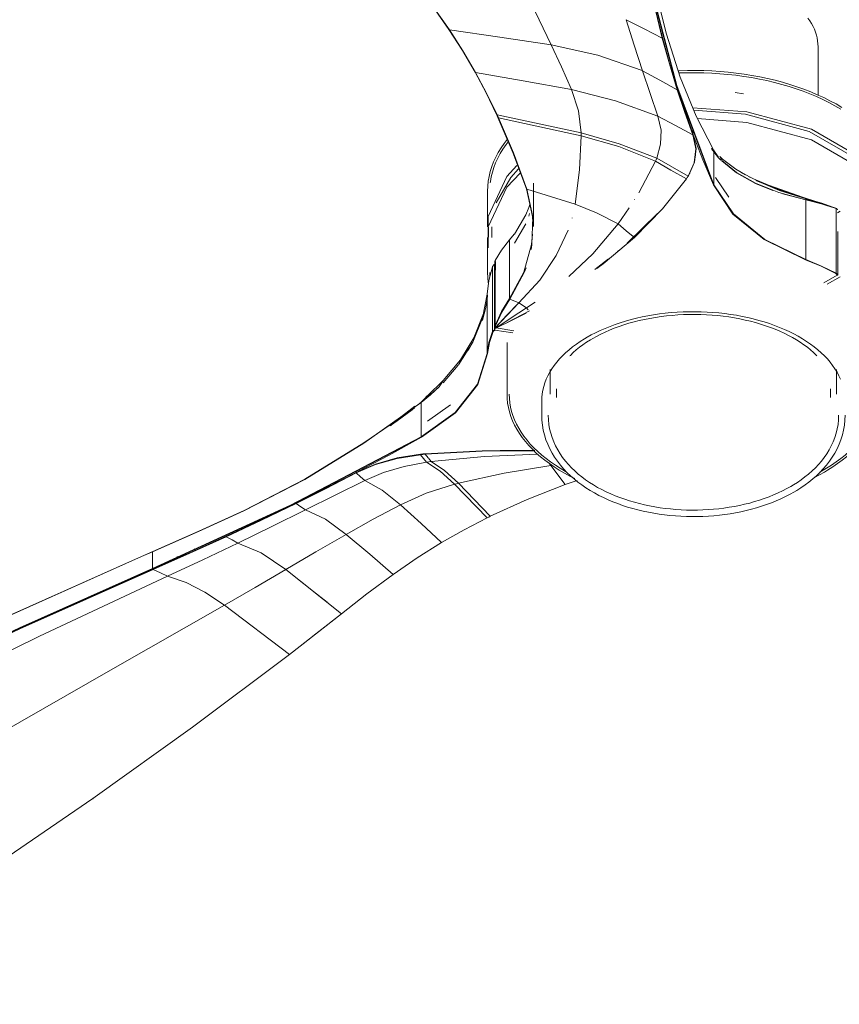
# Model space of a CAD drawing. Header units: millimetres. Extents: x 5686 to 11466, y -2971 to 7544.
# Tile 2 of 7: x 7952 to 8330, y -2938 to -2484. Entities that reach past the tile are written whole.
import ezdxf

# ---------------------------------------------------------------- set-up
doc = ezdxf.new("R2010")
doc.units = ezdxf.units.MM
doc.layers.add('Luminarias', color=7, linetype='Continuous', lineweight=20)

# ---------------------------------------------------------------- blocks, each defined once
blk = doc.blocks.new('33464 - 33463 LANTAU-G LED Matt nickel ceiling fan-500304-00 Isometrico PDF')
at = {"layer": 'Luminarias', "color": 9, "lineweight": 9, "true_color": 0xc0c0c0}
for p, q in [((2389.97, -2513.84), (2378.01, -2467.87)), ((2366.91, -2483.99), (2370.63, -2495.76)), ((2383.87, -2490.36), (2383.22, -2490.23)), ((2383.22, -2490.23), (2383.87, -2490.36)), ((2383.73, -2492.26), (2383.52, -2492.17)), ((2383.52, -2492.17), (2383.73, -2492.26)), ((2370.63, -2495.76), (2374.5, -2507.53)), ((2455.51, -2518.74), (2455.51, -2496.55)), ((2381.66, -2528.48), (2374.5, -2507.53)), ((2374.5, -2507.53), (2381.65, -2528.48)), ((2407.23, -2560.22), (2390.27, -2514.78)), ((2421.1, -2518.19), (2417.3, -2517.51)), ((2307.4, -2527.85), (2346.14, -2536.12)), ((2346.14, -2536.12), (2307.4, -2527.85)), ((2308.04, -2529.25), (2346.14, -2537.49)), ((2346.14, -2537.49), (2308.04, -2529.25)), ((2397.8, -2534.93), (2397.8, -2536.86)), ((2399.09, -2543.36), (2398.93, -2546.77)), ((2407.36, -2544.05), (2407.41, -2544.13)), ((2407.47, -2560.18), (2407.47, -2544.27)), ((2407.47, -2544.27), (2407.47, -2560.18)), ((2411.43, -2548.26), (2410.16, -2547.13)), ((2380.52, -2549.22), (2372.78, -2563.83)), ((2372.78, -2563.83), (2380.52, -2549.22)), ((2395.58, -2556.18), (2395.68, -2556.01)), ((2395.68, -2556.01), (2395.58, -2556.18)), ((2396.33, -2554.91), (2396.42, -2554.74)), ((2408.26, -2556.7), (2414.36, -2565.85)), ((2423.92, -2556.65), (2423.83, -2556.6)), ((2423.87, -2556.57), (2423.99, -2556.64)), ((2324.2, -2579.42), (2324.2, -2559.43)), ((2407.23, -2560.22), (2407.47, -2560.18)), ((2407.23, -2560.22), (2407.47, -2560.18)), ((2438.4, -2562.5), (2430.23, -2559.49)), ((2303.01, -2563.09), (2303.01, -2579.48)), ((2321.21, -2562.23), (2343.4, -2569.06)), ((2343.4, -2569.06), (2321.21, -2562.23)), ((2436.26, -2561.77), (2442.46, -2563.95)), ((2442.46, -2563.96), (2436.26, -2561.78)), ((2449.91, -2567.13), (2439.29, -2564.32)), ((2449.97, -2566.53), (2448.31, -2565.84)), ((2448.82, -2565.95), (2464.1, -2571.03)), ((2322.04, -2570.54), (2322.46, -2569.18)), ((2343.4, -2569.06), (2343.39, -2569.13)), ((2343.39, -2569.13), (2343.4, -2569.06)), ((2343.41, -2569.04), (2343.4, -2569.06)), ((2343.41, -2569.04), (2343.4, -2569.06)), ((2343.41, -2569.04), (2343.4, -2569.06)), ((2343.41, -2569.04), (2343.4, -2569.06)), ((2454.52, -2567.82), (2449.2, -2566.12)), ((2449.2, -2566.12), (2454.52, -2567.82)), ((2449.91, -2594.59), (2449.91, -2567.13)), ((2449.91, -2567.13), (2449.91, -2594.59)), ((2454.26, -2568.07), (2456.21, -2568.72)), ((2456.21, -2568.72), (2454.26, -2568.07)), ((2315.39, -2582.94), (2320.68, -2574.02)), ((2322.06, -2570.56), (2320.69, -2574.02)), ((2322.44, -2573.36), (2322.04, -2574.63)), ((2368.38, -2570.82), (2363.25, -2578.15)), ((2381.43, -2573.42), (2367.5, -2587.11)), ((2463.88, -2600.98), (2463.88, -2571.08)), ((2464.07, -2571.02), (2464.18, -2571.06)), ((2464.46, -2573.04), (2465.65, -2572.36)), ((2305.01, -2579.48), (2305.01, -2584.38)), ((2320.68, -2578.1), (2315.39, -2587.02)), ((2341.99, -2575.52), (2342.04, -2575.36)), ((2363.25, -2578.15), (2363.73, -2577.49)), ((2315.25, -2582.95), (2313.1, -2585.55)), ((2370.81, -2584.42), (2370.39, -2584.1)), ((2370.39, -2584.1), (2370.81, -2584.42)), ((2464.56, -2601.78), (2464.56, -2581.67)), ((2303.01, -2584.38), (2303.01, -2600.67)), ((2313.1, -2585.55), (2313.1, -2612.6)), ((2313.1, -2612.6), (2313.1, -2585.55)), ((2363.62, -2590.46), (2363.04, -2590.94)), ((2306.23, -2627.09), (2306.23, -2596.88)), ((2306.38, -2597), (2306.23, -2596.88)), ((2306.38, -2597), (2306.38, -2601.08)), ((2306.38, -2597), (2306.38, -2627.21)), ((2306.54, -2595.12), (2306.45, -2595.56)), ((2306.45, -2595.48), (2306.45, -2625.44)), ((2306.54, -2595.12), (2306.54, -2624.97)), ((2306.54, -2624.97), (2306.54, -2595.12)), ((2306.69, -2595.49), (2306.69, -2599.57)), ((2358.85, -2594.35), (2352.49, -2599.21)), ((2449.78, -2594.72), (2449.91, -2594.59)), ((2449.78, -2594.72), (2449.91, -2594.59)), ((2304.01, -2600.67), (2304.08, -2602.57)), ((2305.37, -2627.83), (2305.37, -2597.92)), ((2306.38, -2601.08), (2306.38, -2621.49)), ((2458.22, -2605.31), (2464.31, -2601.8)), ((2463.88, -2600.98), (2463.71, -2601.09)), ((2463.71, -2601.09), (2463.88, -2600.98)), ((2464.31, -2601.35), (2464.31, -2601.8)), ((2464.31, -2601.35), (2464.31, -2601.8)), ((2464.56, -2601.78), (2464.31, -2601.8)), ((2465.65, -2602.57), (2459.67, -2606.02)), ((2302.77, -2638.01), (2302.77, -2610.55)), ((2302.77, -2610.55), (2302.77, -2638.01)), ((2306.73, -2626.02), (2317.42, -2614.63)), ((2309.66, -2618.69), (2313.32, -2612.66)), ((2313.32, -2612.66), (2309.66, -2618.69)), ((2313.1, -2612.6), (2313.32, -2612.66)), ((2313.32, -2612.66), (2313.1, -2612.6)), ((2313.32, -2612.66), (2313.29, -2612.82)), ((2313.32, -2612.66), (2313.29, -2612.82)), ((2317.42, -2614.63), (2313.29, -2612.82)), ((2313.29, -2612.82), (2317.42, -2614.63)), ((2317.42, -2614.63), (2321.04, -2616.91)), ((2317.89, -2614.87), (2317.42, -2614.63)), ((2321.04, -2616.91), (2324.99, -2614.25)), ((2324.99, -2614.26), (2321.04, -2616.91)), ((2300.71, -2621.64), (2301.34, -2619.29)), ((2322.3, -2618.31), (2312.08, -2623.62)), ((2306.38, -2621.49), (2306.38, -2627.21)), ((2306.78, -2625.01), (2306.54, -2624.97)), ((2306.78, -2625.01), (2306.54, -2624.97)), ((2306.63, -2624.98), (2306.63, -2625.45)), ((2305.37, -2627.83), (2305.62, -2627.86)), ((2305.62, -2627.86), (2305.37, -2627.83)), ((2305.62, -2627.65), (2305.62, -2627.86)), ((2305.62, -2627.86), (2305.62, -2627.65)), ((2305.9, -2627.5), (2305.76, -2627.64)), ((2306.38, -2627.21), (2306.19, -2627.3)), ((2306.23, -2627.09), (2306.38, -2627.21)), ((2314.75, -2628.5), (2306.38, -2627.21)), ((2306.63, -2625.74), (2306.63, -2626.19)), ((2306.72, -2625.2), (2306.69, -2625.36)), ((2306.82, -2626.28), (2306.83, -2626.25)), ((2307.27, -2625.96), (2306.87, -2626.15)), ((2307.14, -2626.01), (2306.89, -2626.14)), ((2306.98, -2626.17), (2315.21, -2627.44)), ((2294.06, -2636.54), (2296.22, -2632.7)), ((2312.01, -2632.96), (2312.01, -2656.66)), ((2303.02, -2638.02), (2302.77, -2638.01)), ((2303.02, -2638.02), (2302.77, -2638.01)), ((2289.49, -2643.34), (2282.54, -2651.45)), ((2331.94, -2645.39), (2331.94, -2656.68)), ((2464.08, -2656.68), (2464.08, -2645.39)), ((2282.61, -2650.46), (2275.24, -2657.43)), ((2334.76, -2654.19), (2334.76, -2658.27)), ((2461.27, -2658.27), (2461.27, -2654.19)), ((2270.67, -2661.74), (2272.39, -2660.43)), ((2272.38, -2676.43), (2272.38, -2660.52)), ((2272.38, -2660.52), (2272.38, -2676.43)), ((2275.23, -2657.43), (2275.21, -2657.45)), ((2328.01, -2659.97), (2328.01, -2666.45)), ((2275.37, -2669.18), (2286, -2661.59)), ((2272.55, -2676.54), (2272.38, -2676.43)), ((2272.55, -2676.54), (2272.38, -2676.43)), ((2308.81, -2682.77), (2324.86, -2682.77)), ((2264.62, -2690.06), (2274.83, -2688.11)), ((2272.03, -2684.67), (2272.02, -2684.42)), ((2272.02, -2684.42), (2272.03, -2684.67)), ((2274.31, -2684.46), (2274.29, -2684.21)), ((2274.29, -2684.21), (2274.31, -2684.46)), ((2275.69, -2686.14), (2274.31, -2684.46)), ((2274.31, -2684.46), (2275.69, -2686.14)), ((2276.97, -2687.83), (2275.71, -2686.18)), ((2275.71, -2686.18), (2276.97, -2687.83)), ((2331.23, -2688.34), (2332.16, -2689.6)), ((2332.16, -2689.6), (2331.23, -2688.34)), ((2242.41, -2692.29), (2242.41, -2692.79)), ((2246.36, -2696.57), (2255.04, -2692.91)), ((2255.04, -2692.91), (2264.62, -2690.06)), ((2310.69, -2693.2), (2332.16, -2689.6)), ((2332.16, -2689.6), (2332.64, -2689.53)), ((2332.64, -2689.53), (2332.16, -2689.6)), ((2338.81, -2698.32), (2332.16, -2689.6)), ((2332.16, -2689.6), (2338.81, -2698.32)), ((2456.32, -2692.7), (2457.91, -2691.81)), ((2246.36, -2696.57), (2219.02, -2710.1)), ((2219.03, -2710.1), (2246.36, -2696.57)), ((2289.62, -2697.83), (2310.69, -2693.2)), ((2338.81, -2698.32), (2344.38, -2696.47)), ((2274.74, -2702.44), (2287.8, -2698.29)), ((2302.8, -2713.75), (2287.79, -2698.29)), ((2287.79, -2698.29), (2302.8, -2713.75)), ((2304.28, -2713.04), (2289.62, -2697.83)), ((2289.62, -2697.83), (2304.28, -2713.04)), ((2262.82, -2707.74), (2274.74, -2702.44)), ((2219.02, -2710.1), (2203.44, -2717.79)), ((2203.44, -2717.79), (2187.76, -2725.42)), ((2223.85, -2729.44), (2237.83, -2721.37)), ((2140.62, -2732.77), (2148.57, -2729.33)), ((2148.49, -2729.45), (2148.49, -2737.2)), ((2148.49, -2737.2), (2148.49, -2729.45)), ((2168.4, -2728.15), (2167.66, -2728.12)), ((2167.66, -2728.12), (2168.4, -2728.15)), ((2209.98, -2737.57), (2223.85, -2729.44)), ((2140.65, -2732.89), (2140.62, -2732.77)), ((2160.17, -2731.81), (2159.7, -2731.79)), ((2159.7, -2731.79), (2160.17, -2731.81)), ((2148.64, -2737.32), (2087.16, -2764.65)), ((2148.49, -2737.2), (2148.64, -2737.32)), ((2148.7, -2737.56), (2152.07, -2739.1)), ((2235.57, -2758), (2209.98, -2737.57)), ((2152.07, -2739.1), (2155.41, -2740.65)), ((2211.64, -2776.73), (2181.59, -2754.03)), ((2181.59, -2754.03), (2211.64, -2776.73)), ((2211.64, -2776.73), (2235.57, -2758)), ((2211.82, -2776.6), (2211.64, -2776.74)), ((2167.15, -2810.21), (2166.96, -2810.34)), ((2121.06, -2843.18), (2120.88, -2843.31))]:
    blk.add_line(p, q, dxfattribs=at)
for points in [[(2385.64, -2490.64, 0), (2381.68, -2475.39, 0), (2378.26, -2460.1, 0)], [(2455.51, -2496.55, 0), (2455.46, -2495.17, 0), (2455.32, -2493.8, 0), (2455.08, -2492.43, 0), (2454.75, -2491.07, 0), (2454.32, -2489.72, 0), (2453.81, -2488.39, 0), (2453.2, -2487.07, 0), (2452.5, -2485.77, 0), (2451.72, -2484.49, 0), (2450.85, -2483.23, 0)], [(2285.21, -2488.53, 0), (2277.78, -2477.95, 0), (2269.95, -2467.47, 0)], [(2270.15, -2467.63, 0), (2277.98, -2478.11, 0), (2285.41, -2488.69, 0)], [(2383.62, -2492.46, 0), (2380.59, -2480.28, 0), (2377.9, -2468.07, 0)], [(2378.01, -2467.87, 0), (2380.69, -2480.08, 0), (2383.73, -2492.26, 0)], [(2378.26, -2467.85, 0), (2390.37, -2514.28, 0), (2407.47, -2560.18, 0)], [(2332.41, -2495.51, 0), (2326.91, -2484.1, 0), (2321.28, -2472.73, 0)], [(2321.28, -2472.73, 0), (2326.91, -2484.1, 0), (2332.41, -2495.51, 0)], [(2374.5, -2507.53, 0), (2370.64, -2495.76, 0), (2366.91, -2483.99, 0)], [(2366.91, -2483.99, 0), (2375.27, -2488.27, 0), (2383.62, -2492.46, 0)], [(2383.62, -2492.46, 0), (2375.27, -2488.27, 0), (2366.91, -2483.99, 0)], [(2297.33, -2508.23, 0), (2291.43, -2498.15, 0), (2285.21, -2488.53, 0)], [(2285.41, -2488.69, 0), (2291.63, -2498.3, 0), (2297.53, -2508.38, 0)], [(2332.41, -2495.51, 0), (2308.76, -2492.02, 0), (2285.41, -2488.69, 0)], [(2285.41, -2488.69, 0), (2308.76, -2492.02, 0), (2332.41, -2495.51, 0)], [(2383.62, -2492.46, 0), (2383.67, -2492.36, 0), (2383.73, -2492.26, 0)], [(2383.73, -2492.26, 0), (2383.67, -2492.36, 0), (2383.62, -2492.46, 0)], [(2390.57, -2516.27, 0), (2386.93, -2504.38, 0), (2383.62, -2492.46, 0)], [(2383.73, -2492.26, 0), (2387.04, -2504.19, 0), (2390.68, -2516.08, 0)], [(2407.47, -2544.27, 0), (2399.25, -2528.45, 0), (2391.95, -2510.55, 0), (2385.64, -2490.64, 0)], [(2341.8, -2516.26, 0), (2337.16, -2505.75, 0), (2332.41, -2495.51, 0)], [(2332.41, -2495.51, 0), (2353.87, -2500.36, 0), (2374.41, -2507.49, 0)], [(2374.41, -2507.49, 0), (2353.87, -2500.36, 0), (2332.41, -2495.51, 0)], [(2332.41, -2495.51, 0), (2337.16, -2505.75, 0), (2341.8, -2516.26, 0)], [(2307.19, -2527.7, 0), (2302.4, -2517.78, 0), (2297.33, -2508.23, 0)], [(2297.53, -2508.38, 0), (2319.53, -2512.25, 0), (2341.8, -2516.26, 0)], [(2297.53, -2508.38, 0), (2302.6, -2517.93, 0), (2307.4, -2527.85, 0)], [(2341.8, -2516.26, 0), (2319.53, -2512.25, 0), (2297.53, -2508.38, 0)], [(2374.5, -2507.53, 0), (2382.53, -2511.95, 0), (2390.57, -2516.27, 0)], [(2390.57, -2516.27, 0), (2382.53, -2511.95, 0), (2374.5, -2507.53, 0)], [(2466.48, -2524.42, 0), (2463.8, -2522.86, 0), (2461.02, -2521.36, 0), (2458.14, -2519.93, 0), (2455.17, -2518.57, 0), (2452.11, -2517.28, 0), (2448.97, -2516.06, 0), (2445.75, -2514.92, 0), (2442.45, -2513.85, 0), (2439.08, -2512.86, 0), (2435.65, -2511.95, 0), (2432.16, -2511.12, 0), (2428.62, -2510.37, 0), (2425.03, -2509.71, 0), (2421.39, -2509.13, 0), (2417.72, -2508.63, 0), (2414.02, -2508.22, 0), (2410.3, -2507.89, 0), (2406.55, -2507.65, 0), (2402.79, -2507.49, 0), (2399.03, -2507.43, 0), (2395.26, -2507.45, 0), (2391.5, -2507.55, 0), (2391.01, -2507.58, 0)], [(2465.96, -2525.28, 0), (2463.31, -2523.73, 0), (2460.56, -2522.25, 0), (2457.71, -2520.83, 0), (2454.77, -2519.49, 0), (2451.74, -2518.21, 0), (2448.62, -2517, 0), (2445.43, -2515.87, 0), (2442.15, -2514.81, 0), (2438.81, -2513.83, 0), (2435.41, -2512.92, 0), (2431.94, -2512.1, 0), (2428.42, -2511.36, 0), (2424.86, -2510.69, 0), (2421.25, -2510.12, 0), (2417.6, -2509.62, 0), (2413.92, -2509.21, 0), (2410.22, -2508.89, 0), (2406.5, -2508.65, 0), (2402.77, -2508.49, 0), (2399.02, -2508.43, 0), (2395.28, -2508.45, 0), (2391.54, -2508.55, 0), (2391.33, -2508.57, 0)], [(2346.14, -2536.12, 0), (2344.95, -2526.03, 0), (2341.8, -2516.26, 0)], [(2341.8, -2516.26, 0), (2362.04, -2521.38, 0), (2381.65, -2528.48, 0)], [(2381.65, -2528.48, 0), (2362.04, -2521.38, 0), (2341.8, -2516.26, 0)], [(2341.8, -2516.26, 0), (2344.95, -2526.03, 0), (2346.14, -2536.12, 0)], [(2390.57, -2516.27, 0), (2390.62, -2516.18, 0), (2390.68, -2516.08, 0)], [(2390.68, -2516.08, 0), (2390.62, -2516.18, 0), (2390.57, -2516.27, 0)], [(2397.8, -2537.17, 0), (2394.06, -2526.74, 0), (2390.57, -2516.27, 0)], [(2390.68, -2516.08, 0), (2394.17, -2526.54, 0), (2397.91, -2536.97, 0)], [(2394.7, -2526.65, 0), (2394.49, -2526.31, 0), (2393.08, -2523.97, 0)], [(2393.08, -2523.97, 0), (2394.49, -2526.31, 0), (2394.7, -2526.65, 0)], [(2397.71, -2524.64, 0), (2422.6, -2526.5, 0), (2452.5, -2534.55, 0), (2475.83, -2548.02, 0), (2489.78, -2565.28, 0), (2492.65, -2584.26, 0)], [(2307.83, -2529.09, 0), (2307.51, -2528.4, 0), (2307.19, -2527.7, 0)], [(2307.4, -2527.85, 0), (2307.72, -2528.55, 0), (2308.04, -2529.25, 0)], [(2321.01, -2562.08, 0), (2314.76, -2545.31, 0), (2307.83, -2529.09, 0)], [(2308.04, -2529.25, 0), (2314.96, -2545.46, 0), (2321.21, -2562.23, 0)], [(2381.08, -2547.92, 0), (2382.88, -2541.46, 0), (2383.07, -2534.92, 0), (2381.66, -2528.48, 0)], [(2381.66, -2528.48, 0), (2383.07, -2534.92, 0), (2382.88, -2541.46, 0), (2381.08, -2547.92, 0)], [(2381.66, -2528.48, 0), (2389.73, -2532.86, 0), (2397.8, -2537.17, 0)], [(2397.8, -2537.17, 0), (2389.73, -2532.86, 0), (2381.66, -2528.48, 0)], [(2398.25, -2525.79, 0), (2422.08, -2527.62, 0), (2451.35, -2535.5, 0), (2474.19, -2548.68, 0), (2487.84, -2565.58, 0), (2489.05, -2568.52, 0)], [(2399.92, -2529.54, 0), (2422.6, -2531.4, 0), (2452.5, -2539.45, 0), (2475.83, -2552.92, 0), (2489.78, -2570.18, 0), (2492.65, -2589.16, 0)], [(2343.4, -2569.06, 0), (2345.4, -2553.18, 0), (2346.14, -2537.49, 0)], [(2346.14, -2537.49, 0), (2345.4, -2553.18, 0), (2343.4, -2569.06, 0)], [(2346.14, -2537.49, 0), (2346.14, -2536.81, 0), (2346.14, -2536.12, 0)], [(2346.14, -2536.12, 0), (2363.81, -2541.2, 0), (2381.08, -2547.92, 0)], [(2381.08, -2547.92, 0), (2363.81, -2541.2, 0), (2346.14, -2536.12, 0)], [(2346.14, -2536.12, 0), (2346.14, -2536.81, 0), (2346.14, -2537.49, 0)], [(2346.14, -2537.49, 0), (2363.52, -2542.54, 0), (2380.52, -2549.22, 0)], [(2380.52, -2549.22, 0), (2363.52, -2542.54, 0), (2346.14, -2537.49, 0)], [(2395.58, -2556.18, 0), (2398.36, -2549.97, 0), (2399.11, -2543.55, 0), (2397.8, -2537.17, 0)], [(2397.91, -2536.97, 0), (2399.22, -2543.36, 0), (2398.46, -2549.78, 0), (2395.68, -2556.01, 0)], [(2397.8, -2537.17, 0), (2397.86, -2537.07, 0), (2397.91, -2536.97, 0)], [(2397.91, -2536.97, 0), (2397.86, -2537.07, 0), (2397.8, -2537.17, 0)], [(2407.23, -2560.22, 0), (2402.29, -2548.63, 0), (2398.03, -2537.59, 0)], [(2303.01, -2563.09, 0), (2303.09, -2560.8, 0), (2303.33, -2558.53, 0), (2303.72, -2556.26, 0), (2304.27, -2554.01, 0), (2304.98, -2551.77, 0), (2305.83, -2549.56, 0), (2306.84, -2547.38, 0), (2307.99, -2545.22, 0), (2309.29, -2543.1, 0), (2310.73, -2541.02, 0), (2312.12, -2539.23, 0)], [(2304.26, -2559.22, 0), (2304.32, -2558.66, 0), (2304.7, -2556.46, 0), (2305.24, -2554.28, 0), (2305.92, -2552.1, 0), (2306.75, -2549.95, 0), (2307.73, -2547.82, 0), (2308.86, -2545.72, 0), (2310.13, -2543.65, 0), (2311.54, -2541.61, 0), (2312.6, -2540.25, 0)], [(2406.32, -2543.44, 0), (2406.34, -2543.46, 0), (2406.36, -2543.49, 0), (2406.39, -2543.53, 0), (2406.42, -2543.58, 0), (2406.46, -2543.63, 0), (2406.5, -2543.69, 0), (2406.55, -2543.76, 0), (2406.6, -2543.82, 0), (2406.7, -2543.97, 0), (2406.93, -2544.28, 0), (2407.42, -2544.95, 0), (2409.64, -2547.71, 0), (2410.61, -2548.79, 0)], [(2407.11, -2544.01, 0), (2406.66, -2543.46, 0), (2406.55, -2543.32, 0)], [(2409.61, -2547.33, 0), (2409.13, -2546.72, 0), (2407.47, -2544.27, 0)], [(2410.16, -2547.13, 0), (2410.58, -2548.06, 0), (2411.09, -2548.93, 0)], [(2411.09, -2548.93, 0), (2410.58, -2548.06, 0), (2410.16, -2547.13, 0)], [(2303.41, -2584.26, 0), (2303.37, -2574.7, 0), (2311.91, -2556.3, 0), (2316.59, -2551.24, 0)], [(2380.52, -2549.22, 0), (2380.81, -2548.57, 0), (2381.08, -2547.92, 0)], [(2381.08, -2547.92, 0), (2380.81, -2548.57, 0), (2380.52, -2549.22, 0)], [(2380.52, -2549.22, 0), (2387.62, -2553.35, 0), (2394.76, -2557.42, 0)], [(2394.76, -2557.42, 0), (2387.62, -2553.35, 0), (2380.52, -2549.22, 0)], [(2381.08, -2547.92, 0), (2388.32, -2552.08, 0), (2395.58, -2556.18, 0)], [(2395.58, -2556.18, 0), (2388.32, -2552.08, 0), (2381.08, -2547.92, 0)], [(2411.09, -2548.93, 0), (2417.81, -2554.49, 0), (2426.66, -2559.45, 0), (2437.45, -2563.69, 0), (2449.89, -2567.06, 0)], [(2434.58, -2562.75, 0), (2426.69, -2559.52, 0), (2417.85, -2554.59, 0), (2411.14, -2549.05, 0)], [(2422.01, -2555.59, 0), (2417.65, -2552.93, 0), (2411.47, -2548.29, 0)], [(2303.37, -2589.16, 0), (2303.37, -2579.6, 0), (2311.91, -2561.2, 0), (2318.08, -2554.74, 0)], [(2306.97, -2568.52, 0), (2313.73, -2556.79, 0), (2317.29, -2552.82, 0)], [(2394.76, -2557.42, 0), (2395.18, -2556.8, 0), (2395.58, -2556.18, 0)], [(2448.82, -2565.95, 0), (2432.66, -2560.32, 0), (2425.78, -2557.35, 0), (2420.64, -2554.73, 0), (2418.68, -2553.56, 0)], [(2370.81, -2584.42, 0), (2383.81, -2571.22, 0), (2394.76, -2557.42, 0)], [(2449.78, -2594.72, 0), (2430.7, -2585.41, 0), (2416.22, -2573.67, 0), (2407.23, -2560.22, 0)], [(2449.78, -2594.72, 0), (2430.7, -2585.41, 0), (2416.22, -2573.67, 0), (2407.23, -2560.22, 0)], [(2407.47, -2560.18, 0), (2416.44, -2573.6, 0), (2430.89, -2585.31, 0), (2449.91, -2594.59, 0)], [(2426.85, -2558.09, 0), (2437.71, -2562.68, 0), (2449.97, -2566.53, 0)], [(2450, -2566.59, 0), (2437.76, -2562.77, 0), (2426.9, -2558.17, 0)], [(2323.91, -2577.43, 0), (2323.74, -2574.75, 0), (2321.01, -2562.08, 0)], [(2321.21, -2562.23, 0), (2323.94, -2574.92, 0), (2323.5, -2587.87, 0), (2323.12, -2590.03, 0)], [(2448.31, -2565.84, 0), (2449.2, -2566.09, 0), (2449.96, -2566.53, 0)], [(2363.25, -2578.15, 0), (2353.35, -2573.06, 0), (2343.4, -2569.06, 0)], [(2343.4, -2569.06, 0), (2353.35, -2573.06, 0), (2363.25, -2578.15, 0)], [(2370.82, -2567.04, 0), (2370.82, -2567.03, 0), (2370.82, -2567.03, 0), (2370.83, -2567.02, 0), (2370.83, -2567.02, 0), (2370.83, -2567.02, 0), (2370.83, -2567.01, 0), (2370.84, -2567.01, 0), (2370.84, -2567, 0), (2370.84, -2567, 0), (2370.84, -2567, 0)], [(2449.89, -2567.06, 0), (2449.94, -2566.83, 0), (2450, -2566.59, 0)], [(2463.88, -2571.08, 0), (2457.16, -2568.96, 0), (2449.91, -2567.13, 0)], [(2459.14, -2569.55, 0), (2456.97, -2568.84, 0), (2449.96, -2566.78, 0)], [(2450, -2566.54, 0), (2457.23, -2568.66, 0), (2464.07, -2571.02, 0)], [(2455.9, -2568.48, 0), (2459.84, -2569.77, 0), (2460.9, -2570.1, 0), (2461.81, -2570.39, 0)], [(2464.43, -2571.31, 0), (2464.2, -2571.17, 0), (2463.88, -2571.05, 0)], [(2463.88, -2571.05, 0), (2463.88, -2586.02, 0), (2463.88, -2600.98, 0)], [(2464.5, -2571.39, 0), (2464.47, -2571.35, 0), (2464.43, -2571.31, 0)], [(2464.56, -2571.57, 0), (2464.54, -2571.48, 0), (2464.5, -2571.38, 0)], [(2363.25, -2578.15, 0), (2351.57, -2591.94, 0), (2340.47, -2602.38, 0)], [(2340.48, -2602.38, 0), (2351.57, -2591.94, 0), (2363.25, -2578.15, 0)], [(2370.16, -2583.93, 0), (2366.98, -2581.3, 0), (2363.25, -2578.15, 0)], [(2363.25, -2578.15, 0), (2366.98, -2581.3, 0), (2370.16, -2583.93, 0)], [(2313.1, -2612.6, 0), (2319.72, -2600.44, 0), (2323.3, -2587.68, 0), (2323.83, -2582.9, 0)], [(2340.22, -2581.07, 0), (2334.73, -2592.81, 0), (2327.08, -2604.06, 0), (2317.42, -2614.63, 0)], [(2317.42, -2614.63, 0), (2327.08, -2604.06, 0), (2334.73, -2592.81, 0), (2340.22, -2581.07, 0)], [(2313.1, -2585.55, 0), (2309.43, -2590.24, 0), (2306.54, -2595.12, 0)], [(2353.38, -2598.76, 0), (2356.31, -2596.56, 0), (2370.81, -2584.42, 0)], [(2305.81, -2597.17, 0), (2305.55, -2597.53, 0), (2305.37, -2597.9, 0)], [(2305.98, -2597.01, 0), (2305.89, -2597.09, 0), (2305.81, -2597.17, 0)], [(2306.23, -2596.88, 0), (2306.1, -2596.94, 0), (2305.98, -2597, 0)], [(2463.71, -2601.09, 0), (2457, -2597.71, 0), (2449.78, -2594.72, 0)], [(2463.71, -2601.09, 0), (2457, -2597.71, 0), (2449.78, -2594.72, 0)], [(2449.91, -2594.59, 0), (2457.16, -2597.6, 0), (2463.88, -2600.98, 0)], [(2305.37, -2597.92, 0), (2303.66, -2604.24, 0), (2302.77, -2610.55, 0)], [(2303.01, -2600.67, 0), (2303.09, -2602.96, 0), (2303.33, -2605.24, 0), (2303.43, -2605.84, 0)], [(2305.37, -2597.9, 0), (2305.37, -2612.86, 0), (2305.37, -2627.83, 0)], [(2320.78, -2598.4, 0), (2319.91, -2600.65, 0), (2313.29, -2612.82, 0)], [(2464.31, -2601.8, 0), (2464.21, -2601.54, 0), (2464, -2601.3, 0), (2463.71, -2601.09, 0)], [(2463.88, -2600.98, 0), (2464.34, -2601.35, 0), (2464.56, -2601.78, 0)], [(2302.77, -2610.55, 0), (2300.71, -2621.68, 0), (2296.24, -2632.7, 0), (2289.64, -2643.15, 0)], [(2303.04, -2611.09, 0), (2303.04, -2611.09, 0), (2303.04, -2611.1, 0), (2303.04, -2611.1, 0), (2303.04, -2611.1, 0), (2303.04, -2611.1, 0), (2303.04, -2611.1, 0), (2303.04, -2611.11, 0), (2303.04, -2611.11, 0), (2303.04, -2611.12, 0), (2303.03, -2611.15, 0), (2303.02, -2611.28, 0), (2302.8, -2613.07, 0), (2302.06, -2617.33, 0), (2300.88, -2621.96, 0), (2300.63, -2622.77, 0)], [(2302.5, -2613.08, 0), (2302.71, -2611.67, 0), (2302.77, -2611.19, 0), (2302.78, -2611.11, 0)], [(2306.54, -2624.97, 0), (2309.42, -2618.63, 0), (2313.1, -2612.6, 0)], [(2317.42, -2614.63, 0), (2311.9, -2620.21, 0), (2306.73, -2626.02, 0)], [(2313.29, -2612.82, 0), (2309.62, -2618.85, 0), (2306.75, -2625.17, 0)], [(2300.99, -2619.74, 0), (2300.83, -2620.28, 0), (2296.68, -2630.69, 0), (2290.57, -2640.81, 0), (2282.61, -2650.46, 0)], [(2306.77, -2626.22, 0), (2313.93, -2621.56, 0), (2321.04, -2616.91, 0)], [(2321.04, -2616.91, 0), (2313.94, -2621.57, 0), (2306.78, -2626.23, 0)], [(2306.82, -2626.28, 0), (2314.65, -2622.48, 0), (2320.79, -2619.36, 0)], [(2321.04, -2616.91, 0), (2321.61, -2617.7, 0), (2321.74, -2617.88, 0)], [(2321.74, -2617.88, 0), (2321.61, -2617.7, 0), (2321.04, -2616.91, 0)], [(2465.9, -2649.84, 0), (2465.15, -2648.21, 0), (2464.29, -2646.6, 0), (2463.32, -2645.02, 0), (2462.25, -2643.47, 0), (2461.07, -2641.95, 0), (2459.8, -2640.47, 0), (2458.43, -2639.02, 0), (2456.97, -2637.61, 0), (2455.41, -2636.24, 0), (2453.76, -2634.91, 0), (2452.03, -2633.62, 0), (2450.22, -2632.38, 0), (2448.32, -2631.18, 0), (2446.35, -2630.03, 0), (2444.3, -2628.92, 0), (2442.18, -2627.87, 0), (2440, -2626.87, 0), (2437.74, -2625.92, 0), (2435.43, -2625.02, 0), (2433.06, -2624.18, 0), (2430.64, -2623.4, 0), (2428.16, -2622.67, 0), (2425.64, -2622, 0), (2423.08, -2621.39, 0), (2420.48, -2620.84, 0), (2417.84, -2620.35, 0), (2415.17, -2619.93, 0), (2412.48, -2619.56, 0), (2409.76, -2619.26, 0), (2407.03, -2619.02, 0), (2404.28, -2618.84, 0), (2401.52, -2618.73, 0), (2398.76, -2618.68, 0), (2395.99, -2618.69, 0), (2393.23, -2618.77, 0), (2390.48, -2618.91, 0), (2387.74, -2619.12, 0), (2385.01, -2619.39, 0), (2382.3, -2619.72, 0), (2379.62, -2620.11, 0), (2376.97, -2620.57, 0), (2374.35, -2621.09, 0), (2371.76, -2621.67, 0), (2369.22, -2622.3, 0), (2366.72, -2623, 0), (2364.27, -2623.75, 0), (2361.87, -2624.56, 0), (2359.52, -2625.43, 0), (2357.24, -2626.35, 0), (2355.01, -2627.32, 0), (2352.86, -2628.35, 0), (2350.77, -2629.42, 0), (2348.95, -2630.44, 0)], [(2455.01, -2639.06, 0), (2454.79, -2638.83, 0), (2453.47, -2637.56, 0), (2452.07, -2636.32, 0), (2450.57, -2635.11, 0), (2448.99, -2633.94, 0), (2447.33, -2632.79, 0), (2445.58, -2631.69, 0), (2443.75, -2630.62, 0), (2441.85, -2629.6, 0), (2439.87, -2628.62, 0), (2437.83, -2627.68, 0), (2435.72, -2626.79, 0), (2433.55, -2625.95, 0), (2431.31, -2625.16, 0), (2429.03, -2624.42, 0), (2426.69, -2623.73, 0), (2424.3, -2623.1, 0), (2421.87, -2622.52, 0), (2419.4, -2622, 0), (2416.9, -2621.53, 0), (2414.36, -2621.12, 0), (2411.8, -2620.78, 0), (2409.21, -2620.49, 0), (2406.61, -2620.26, 0), (2403.99, -2620.09, 0), (2401.36, -2619.98, 0), (2398.72, -2619.94, 0), (2396.09, -2619.95, 0), (2393.46, -2620.03, 0), (2390.83, -2620.16, 0), (2388.22, -2620.36, 0), (2385.62, -2620.61, 0), (2383.05, -2620.93, 0), (2380.49, -2621.3, 0), (2377.97, -2621.74, 0), (2375.48, -2622.23, 0), (2373.03, -2622.78, 0), (2370.62, -2623.38, 0), (2368.26, -2624.04, 0), (2365.94, -2624.75, 0), (2363.68, -2625.51, 0), (2361.47, -2626.33, 0), (2359.33, -2627.19, 0), (2357.25, -2628.1, 0), (2355.23, -2629.06, 0), (2353.29, -2630.06, 0), (2351.6, -2631.01, 0)], [(2306.52, -2625.9, 0), (2306.45, -2625.43, 0), (2306.54, -2624.97, 0)], [(2302.77, -2638.01, 0), (2303.66, -2632.88, 0), (2305.37, -2627.83, 0)], [(2305.62, -2627.86, 0), (2303.91, -2632.9, 0), (2303.02, -2638.02, 0)], [(2305.62, -2627.86, 0), (2303.91, -2632.9, 0), (2303.02, -2638.02, 0)], [(2305.37, -2627.83, 0), (2305.69, -2627.42, 0), (2306.23, -2627.09, 0)], [(2306.2, -2627.29, 0), (2306.04, -2627.39, 0), (2305.78, -2627.61, 0), (2305.62, -2627.86, 0)], [(2306.63, -2626.19, 0), (2306.57, -2626.04, 0), (2306.52, -2625.9, 0)], [(2306.75, -2625.17, 0), (2306.68, -2625.45, 0), (2306.67, -2625.74, 0), (2306.73, -2626.02, 0)], [(2306.73, -2626.02, 0), (2306.75, -2626.13, 0), (2306.78, -2626.24, 0)], [(2328.01, -2659.97, 0), (2328.07, -2658.26, 0), (2328.25, -2656.55, 0), (2328.55, -2654.85, 0), (2328.96, -2653.16, 0), (2329.49, -2651.49, 0), (2330.13, -2649.84, 0), (2330.88, -2648.21, 0), (2331.74, -2646.6, 0), (2332.71, -2645.02, 0), (2333.78, -2643.47, 0), (2334.95, -2641.95, 0), (2336.22, -2640.47, 0), (2337.6, -2639.02, 0), (2339.06, -2637.61, 0), (2340.62, -2636.24, 0), (2342.26, -2634.91, 0), (2343.99, -2633.62, 0), (2345.81, -2632.38, 0), (2347.7, -2631.18, 0), (2348.95, -2630.44, 0)], [(2341, -2639.08, 0), (2341.24, -2638.83, 0), (2342.55, -2637.56, 0), (2343.96, -2636.32, 0), (2345.45, -2635.11, 0), (2347.03, -2633.94, 0), (2348.7, -2632.79, 0), (2350.45, -2631.69, 0), (2351.6, -2631.01, 0)], [(2272.38, -2676.43, 0), (2288.01, -2665.24, 0), (2298.36, -2652.16, 0), (2302.77, -2638.01, 0)], [(2303.02, -2638.02, 0), (2298.6, -2652.2, 0), (2288.23, -2665.32, 0), (2272.55, -2676.54, 0)], [(2303.02, -2638.02, 0), (2298.6, -2652.2, 0), (2288.23, -2665.32, 0), (2272.55, -2676.54, 0)], [(2282.61, -2650.46, 0), (2281.68, -2651.91, 0), (2280.67, -2653.27, 0)], [(2280.67, -2653.27, 0), (2281.68, -2651.91, 0), (2282.61, -2650.46, 0)], [(2280.65, -2653.36, 0), (2276.65, -2657.03, 0), (2272.38, -2660.52, 0)], [(2272.39, -2660.43, 0), (2276.67, -2656.94, 0), (2280.67, -2653.27, 0)], [(2312.01, -2656.66, 0), (2312.08, -2658.73, 0), (2312.3, -2660.81, 0), (2312.66, -2662.87, 0), (2313.16, -2664.92, 0), (2313.8, -2666.95, 0), (2314.58, -2668.96, 0), (2315.49, -2670.94, 0), (2316.54, -2672.9, 0), (2317.72, -2674.83, 0), (2319.03, -2676.72, 0), (2320.46, -2678.57, 0), (2322.02, -2680.38, 0), (2323.69, -2682.15, 0), (2325.48, -2683.88, 0), (2327.39, -2685.56, 0), (2329.41, -2687.19, 0), (2331.53, -2688.77, 0), (2333.76, -2690.3, 0), (2336.08, -2691.77, 0), (2338.51, -2693.18, 0), (2341.02, -2694.54, 0), (2343.3, -2695.67, 0)], [(2313.01, -2656.66, 0), (2313.08, -2658.66, 0), (2313.29, -2660.67, 0), (2313.64, -2662.66, 0), (2314.12, -2664.65, 0), (2314.74, -2666.62, 0), (2315.5, -2668.57, 0), (2316.39, -2670.5, 0), (2317.41, -2672.4, 0), (2318.56, -2674.28, 0), (2319.83, -2676.12, 0), (2321.23, -2677.94, 0), (2322.76, -2679.71, 0), (2324.4, -2681.45, 0), (2326.16, -2683.14, 0), (2328.03, -2684.79, 0), (2330.02, -2686.4, 0), (2332.11, -2687.95, 0), (2334.31, -2689.46, 0), (2336.6, -2690.91, 0), (2338.99, -2692.31, 0), (2339.65, -2692.66, 0)], [(2483.01, -2656.66, 0), (2482.94, -2658.66, 0), (2482.73, -2660.67, 0), (2482.39, -2662.66, 0), (2481.9, -2664.65, 0), (2481.28, -2666.62, 0), (2480.53, -2668.57, 0), (2479.64, -2670.5, 0), (2478.62, -2672.4, 0), (2477.47, -2674.28, 0), (2476.19, -2676.12, 0), (2474.79, -2677.94, 0), (2473.27, -2679.71, 0), (2471.62, -2681.45, 0), (2469.86, -2683.14, 0), (2467.99, -2684.79, 0), (2466.01, -2686.4, 0), (2463.91, -2687.95, 0), (2461.72, -2689.46, 0), (2459.42, -2690.91, 0), (2457.91, -2691.81, 0)], [(2484.01, -2656.66, 0), (2483.94, -2658.73, 0), (2483.73, -2660.81, 0), (2483.37, -2662.87, 0), (2482.87, -2664.92, 0), (2482.23, -2666.95, 0), (2481.45, -2668.96, 0), (2480.53, -2670.94, 0), (2479.49, -2672.9, 0), (2478.31, -2674.83, 0), (2477, -2676.72, 0), (2475.57, -2678.57, 0), (2474.01, -2680.38, 0), (2472.33, -2682.15, 0), (2470.54, -2683.88, 0), (2468.64, -2685.56, 0), (2466.62, -2687.19, 0), (2464.5, -2688.77, 0), (2462.27, -2690.3, 0), (2459.94, -2691.77, 0), (2458.41, -2692.67, 0)], [(2272.38, -2660.52, 0), (2245.97, -2679.34, 0), (2218.68, -2696.02, 0), (2190.62, -2710.48, 0)], [(2272.39, -2660.43, 0), (2273.84, -2658.98, 0), (2275.23, -2657.43, 0)], [(2275.24, -2657.43, 0), (2273.84, -2658.98, 0), (2272.39, -2660.43, 0)], [(2269.51, -2662.18, 0), (2260.62, -2669.17, 0), (2258.44, -2670.8, 0), (2258.25, -2670.94, 0), (2258.11, -2671.04, 0), (2258.07, -2671.08, 0), (2258.04, -2671.1, 0), (2258.01, -2671.12, 0), (2258, -2671.13, 0), (2257.99, -2671.14, 0), (2257.99, -2671.14, 0)], [(2258.2, -2671.3, 0), (2258.21, -2671.29, 0), (2258.25, -2671.26, 0), (2258.37, -2671.17, 0), (2258.77, -2670.88, 0), (2261.32, -2669.02, 0), (2268.2, -2663.92, 0), (2269.31, -2663.09, 0)], [(2328.01, -2666.45, 0), (2328.09, -2668.75, 0), (2328.33, -2671.05, 0), (2328.73, -2673.31, 0), (2329.27, -2675.54, 0), (2329.96, -2677.72, 0), (2330.78, -2679.85, 0), (2331.73, -2681.91, 0), (2332.8, -2683.9, 0), (2333.97, -2685.82, 0), (2335.25, -2687.67, 0), (2336.63, -2689.45, 0), (2338.09, -2691.15, 0), (2339.63, -2692.78, 0), (2341.25, -2694.34, 0), (2342.94, -2695.83, 0), (2344.7, -2697.26, 0), (2346.53, -2698.61, 0), (2348.41, -2699.91, 0), (2350.36, -2701.14, 0), (2352.36, -2702.3, 0), (2354.41, -2703.41, 0), (2356.51, -2704.45, 0), (2358.65, -2705.44, 0), (2360.85, -2706.36, 0), (2363.08, -2707.22, 0), (2365.35, -2708.03, 0), (2367.66, -2708.78, 0), (2370.01, -2709.47, 0), (2372.39, -2710.1, 0), (2374.8, -2710.67, 0), (2377.23, -2711.19, 0), (2379.69, -2711.64, 0), (2382.17, -2712.04, 0), (2384.66, -2712.38, 0), (2387.18, -2712.66, 0), (2389.7, -2712.88, 0), (2392.24, -2713.04, 0), (2394.78, -2713.15, 0), (2397.33, -2713.19, 0), (2399.87, -2713.18, 0), (2402.42, -2713.11, 0), (2404.95, -2712.98, 0), (2407.49, -2712.79, 0), (2410.01, -2712.54, 0), (2412.51, -2712.23, 0), (2415, -2711.86, 0), (2417.47, -2711.44, 0), (2419.92, -2710.96, 0), (2422.34, -2710.42, 0), (2424.73, -2709.82, 0), (2427.1, -2709.16, 0), (2429.43, -2708.44, 0), (2431.72, -2707.67, 0), (2433.98, -2706.83, 0), (2436.19, -2705.94, 0), (2438.37, -2704.99, 0), (2440.49, -2703.98, 0), (2442.57, -2702.91, 0), (2444.41, -2701.88, 0)], [(2331.01, -2666.45, 0), (2331.09, -2668.55, 0), (2331.3, -2670.63, 0), (2331.66, -2672.7, 0), (2332.16, -2674.73, 0), (2332.79, -2676.73, 0), (2333.54, -2678.67, 0), (2334.41, -2680.57, 0), (2335.4, -2682.41, 0), (2336.49, -2684.18, 0), (2337.67, -2685.9, 0), (2338.95, -2687.55, 0), (2340.32, -2689.14, 0), (2341.76, -2690.67, 0), (2343.28, -2692.14, 0), (2344.88, -2693.54, 0), (2346.54, -2694.89, 0), (2348.27, -2696.17, 0), (2350.06, -2697.4, 0), (2351.91, -2698.57, 0), (2353.82, -2699.69, 0), (2355.78, -2700.74, 0), (2357.8, -2701.74, 0), (2359.86, -2702.69, 0), (2361.97, -2703.58, 0), (2364.12, -2704.41, 0), (2366.32, -2705.19, 0), (2368.55, -2705.91, 0), (2370.82, -2706.58, 0), (2373.12, -2707.19, 0), (2375.45, -2707.74, 0), (2377.81, -2708.24, 0), (2380.2, -2708.69, 0), (2382.61, -2709.07, 0), (2385.03, -2709.4, 0), (2387.47, -2709.67, 0), (2389.93, -2709.89, 0), (2392.4, -2710.05, 0), (2394.87, -2710.15, 0), (2397.34, -2710.19, 0), (2399.82, -2710.18, 0), (2402.3, -2710.11, 0), (2404.77, -2709.98, 0), (2407.23, -2709.8, 0), (2409.68, -2709.55, 0), (2412.11, -2709.26, 0), (2414.53, -2708.9, 0), (2416.93, -2708.49, 0), (2419.3, -2708.02, 0), (2421.65, -2707.5, 0), (2423.97, -2706.92, 0), (2426.26, -2706.28, 0), (2428.51, -2705.59, 0), (2430.72, -2704.84, 0), (2432.9, -2704.04, 0), (2435.03, -2703.18, 0), (2437.12, -2702.26, 0), (2439.16, -2701.29, 0), (2441.15, -2700.26, 0), (2442.91, -2699.29, 0)], [(2465.01, -2666.45, 0), (2464.94, -2668.55, 0), (2464.72, -2670.63, 0), (2464.36, -2672.7, 0), (2463.87, -2674.73, 0), (2463.24, -2676.73, 0), (2462.48, -2678.67, 0), (2461.61, -2680.57, 0), (2460.63, -2682.41, 0), (2459.54, -2684.18, 0), (2458.35, -2685.9, 0), (2457.07, -2687.55, 0), (2455.71, -2689.14, 0), (2454.26, -2690.67, 0), (2452.74, -2692.14, 0), (2451.15, -2693.54, 0), (2449.48, -2694.89, 0), (2447.75, -2696.17, 0), (2445.96, -2697.4, 0), (2444.11, -2698.57, 0), (2442.91, -2699.29, 0)], [(2468.01, -2666.45, 0), (2467.93, -2668.75, 0), (2467.69, -2671.05, 0), (2467.3, -2673.31, 0), (2466.75, -2675.54, 0), (2466.07, -2677.72, 0), (2465.25, -2679.85, 0), (2464.3, -2681.91, 0), (2463.23, -2683.9, 0), (2462.05, -2685.82, 0), (2460.77, -2687.67, 0), (2459.4, -2689.45, 0), (2457.94, -2691.15, 0), (2456.39, -2692.78, 0), (2454.77, -2694.34, 0), (2453.08, -2695.83, 0), (2451.32, -2697.26, 0), (2449.5, -2698.61, 0), (2447.61, -2699.91, 0), (2445.67, -2701.14, 0), (2444.41, -2701.88, 0)], [(2190.69, -2710.36, 0), (2218.74, -2695.89, 0), (2246.01, -2679.22, 0), (2258.6, -2670.59, 0)], [(2148.49, -2737.2, 0), (2212.08, -2707.94, 0), (2272.38, -2676.43, 0)], [(2272.55, -2676.54, 0), (2212.24, -2708.05, 0), (2148.64, -2737.32, 0)], [(2272.55, -2676.54, 0), (2257.64, -2684.8, 0), (2243.21, -2692.45, 0)], [(2274.29, -2684.21, 0), (2300.48, -2682.78, 0), (2324.23, -2682.62, 0)], [(2324.55, -2682.88, 0), (2300.49, -2683.03, 0), (2274.31, -2684.46, 0)], [(2242.33, -2692.82, 0), (2251.27, -2688.97, 0), (2261.28, -2686.14, 0), (2272.02, -2684.42, 0)], [(2272.03, -2684.67, 0), (2261.32, -2686.38, 0), (2251.32, -2689.21, 0), (2242.41, -2693.06, 0)], [(2274.83, -2688.11, 0), (2264.62, -2690.06, 0), (2255.04, -2692.91, 0), (2246.36, -2696.57, 0)], [(2272.02, -2684.42, 0), (2273.15, -2684.31, 0), (2274.29, -2684.21, 0)], [(2274.31, -2684.46, 0), (2273.17, -2684.56, 0), (2272.03, -2684.67, 0)], [(2274.83, -2688.11, 0), (2273.48, -2686.38, 0), (2272.03, -2684.67, 0)], [(2272.03, -2684.67, 0), (2273.48, -2686.38, 0), (2274.83, -2688.11, 0)], [(2276.97, -2687.83, 0), (2275.9, -2687.97, 0), (2274.83, -2688.11, 0)], [(2274.83, -2688.11, 0), (2275.9, -2687.97, 0), (2276.97, -2687.83, 0)], [(2287.8, -2698.29, 0), (2281.23, -2692.26, 0), (2274.83, -2688.11, 0)], [(2274.83, -2688.11, 0), (2281.23, -2692.26, 0), (2287.8, -2698.29, 0)], [(2276.97, -2687.83, 0), (2301.69, -2685.46, 0), (2326.09, -2684.32, 0)], [(2326.09, -2684.32, 0), (2301.69, -2685.46, 0), (2276.97, -2687.83, 0)], [(2289.62, -2697.83, 0), (2283.22, -2691.9, 0), (2276.97, -2687.83, 0)], [(2276.97, -2687.83, 0), (2283.22, -2691.9, 0), (2289.62, -2697.83, 0)], [(2214.61, -2706.88, 0), (2228.56, -2699.91, 0), (2242.33, -2692.82, 0)], [(2242.41, -2693.06, 0), (2228.63, -2700.15, 0), (2214.69, -2707.12, 0)], [(2242.41, -2693.06, 0), (2242.37, -2692.94, 0), (2242.33, -2692.82, 0)], [(2242.33, -2692.82, 0), (2242.37, -2692.94, 0), (2242.41, -2693.06, 0)], [(2246.36, -2696.57, 0), (2244.43, -2694.81, 0), (2242.41, -2693.06, 0)], [(2242.41, -2693.06, 0), (2244.43, -2694.81, 0), (2246.36, -2696.57, 0)], [(2332.16, -2689.6, 0), (2310.69, -2693.2, 0), (2289.62, -2697.83, 0)], [(2453.61, -2695.24, 0), (2456.17, -2693.92, 0), (2458.41, -2692.67, 0)], [(2262.82, -2707.74, 0), (2254.43, -2701.01, 0), (2246.36, -2696.57, 0)], [(2246.36, -2696.57, 0), (2254.43, -2701.01, 0), (2262.82, -2707.74, 0)], [(2287.79, -2698.29, 0), (2274.74, -2702.44, 0), (2262.82, -2707.74, 0)], [(2289.62, -2697.83, 0), (2288.71, -2698.06, 0), (2287.79, -2698.29, 0)], [(2287.8, -2698.29, 0), (2288.71, -2698.06, 0), (2289.62, -2697.83, 0)], [(2304.28, -2713.04, 0), (2321.33, -2705.27, 0), (2338.81, -2698.32, 0)], [(2190.62, -2710.48, 0), (2169.72, -2720.09, 0), (2148.49, -2729.45, 0)], [(2148.57, -2729.33, 0), (2169.8, -2719.97, 0), (2190.69, -2710.36, 0)], [(2182.37, -2722.27, 0), (2198.6, -2714.65, 0), (2214.61, -2706.88, 0)], [(2214.69, -2707.12, 0), (2198.67, -2714.89, 0), (2182.44, -2722.5, 0)], [(2187.76, -2725.42, 0), (2203.44, -2717.79, 0), (2219.02, -2710.1, 0)], [(2214.69, -2707.12, 0), (2214.65, -2707, 0), (2214.61, -2706.88, 0)], [(2214.61, -2706.88, 0), (2214.65, -2707, 0), (2214.69, -2707.12, 0)], [(2219.03, -2710.1, 0), (2216.9, -2708.61, 0), (2214.69, -2707.12, 0)], [(2214.69, -2707.12, 0), (2216.9, -2708.61, 0), (2219.03, -2710.1, 0)], [(2237.83, -2721.37, 0), (2228.19, -2714.39, 0), (2219.02, -2710.1, 0)], [(2219.02, -2710.1, 0), (2228.19, -2714.39, 0), (2237.83, -2721.37, 0)], [(2262.82, -2707.74, 0), (2250.29, -2714.4, 0), (2237.83, -2721.37, 0)], [(2237.83, -2721.37, 0), (2250.29, -2714.4, 0), (2262.82, -2707.74, 0)], [(2281.79, -2725.16, 0), (2272.38, -2716.44, 0), (2262.82, -2707.74, 0)], [(2262.82, -2707.74, 0), (2272.38, -2716.44, 0), (2281.79, -2725.16, 0)], [(2281.79, -2725.16, 0), (2292.21, -2719.23, 0), (2302.8, -2713.75, 0)], [(2302.8, -2713.75, 0), (2303.54, -2713.39, 0), (2304.28, -2713.04, 0)], [(2148.64, -2737.32, 0), (2165.61, -2729.87, 0), (2182.37, -2722.27, 0)], [(2182.44, -2722.5, 0), (2165.68, -2730.11, 0), (2148.7, -2737.56, 0)], [(2182.44, -2722.5, 0), (2182.4, -2722.39, 0), (2182.37, -2722.27, 0)], [(2182.37, -2722.27, 0), (2182.4, -2722.39, 0), (2182.44, -2722.5, 0)], [(2187.76, -2725.42, 0), (2185.13, -2723.96, 0), (2182.44, -2722.5, 0)], [(2182.44, -2722.5, 0), (2185.13, -2723.96, 0), (2187.76, -2725.42, 0)], [(2237.83, -2721.37, 0), (2223.85, -2729.44, 0), (2209.98, -2737.57, 0)], [(2237.83, -2721.37, 0), (2248.78, -2730.58, 0), (2259.54, -2739.84, 0)], [(2259.54, -2739.84, 0), (2248.78, -2730.58, 0), (2237.83, -2721.37, 0)], [(2148.49, -2729.45, 0), (2144.51, -2731.17, 0), (2140.53, -2732.89, 0)], [(2187.76, -2725.42, 0), (2171.67, -2733.09, 0), (2155.4, -2740.65, 0)], [(2155.41, -2740.65, 0), (2171.67, -2733.09, 0), (2187.76, -2725.42, 0)], [(2209.98, -2737.57, 0), (2198.59, -2729.97, 0), (2187.76, -2725.42, 0)], [(2187.76, -2725.42, 0), (2198.59, -2729.97, 0), (2209.98, -2737.57, 0)], [(2259.54, -2739.84, 0), (2270.54, -2732.23, 0), (2281.79, -2725.16, 0)], [(2140.53, -2732.89, 0), (2082.93, -2758.64, 0), (2026.55, -2785.28, 0), (1971.44, -2812.79, 0), (1917.63, -2841.15, 0), (1865.17, -2870.33, 0), (1814.09, -2900.32, 0)], [(1814.21, -2900.19, 0), (1865.28, -2870.2, 0), (1917.75, -2841.02, 0), (1971.55, -2812.67, 0), (2026.66, -2785.16, 0), (2083.03, -2758.52, 0), (2140.62, -2732.77, 0)], [(1855.4, -2883.7, 0), (1911.05, -2852.48, 0), (1968.23, -2822.2, 0), (2026.9, -2792.87, 0), (2087, -2764.53, 0), (2148.49, -2737.2, 0)], [(1855.58, -2883.8, 0), (1911.22, -2852.59, 0), (1968.4, -2822.31, 0), (2027.06, -2792.98, 0), (2087.16, -2764.65, 0), (2148.64, -2737.32, 0)], [(2148.7, -2737.56, 0), (2087.22, -2764.88, 0), (2027.12, -2793.22, 0), (1968.46, -2822.54, 0), (1911.29, -2852.82, 0), (1855.64, -2884.04, 0)], [(2148.64, -2737.32, 0), (2148.57, -2737.26, 0), (2148.49, -2737.2, 0)], [(2148.64, -2737.32, 0), (2148.67, -2737.44, 0), (2148.7, -2737.56, 0)], [(2148.7, -2737.56, 0), (2148.67, -2737.44, 0), (2148.64, -2737.32, 0)], [(2155.41, -2740.65, 0), (2152.07, -2739.1, 0), (2148.7, -2737.56, 0)], [(2209.98, -2737.57, 0), (2195.85, -2745.84, 0), (2181.59, -2754.03, 0)], [(2181.59, -2754.03, 0), (2195.86, -2745.84, 0), (2209.98, -2737.57, 0)], [(2155.4, -2740.65, 0), (2096.23, -2768.38, 0), (2038.1, -2796.87, 0), (1981.02, -2826.1, 0), (1925.02, -2856.04, 0), (1870.13, -2886.7, 0)], [(1870.13, -2886.7, 0), (1925.02, -2856.04, 0), (1981.02, -2826.1, 0), (2038.1, -2796.87, 0), (2096.23, -2768.38, 0), (2155.41, -2740.65, 0)], [(2181.59, -2754.03, 0), (2172.62, -2748.03, 0), (2163.92, -2743.64, 0), (2155.4, -2740.65, 0)], [(2155.4, -2740.65, 0), (2163.92, -2743.64, 0), (2172.62, -2748.03, 0), (2181.59, -2754.03, 0)], [(2216.56, -2742.78, 0), (2222.79, -2747.69, 0), (2229, -2752.63, 0)], [(2235.57, -2758, 0), (2247.39, -2748.84, 0), (2259.54, -2739.84, 0)], [(2181.59, -2754.03, 0), (2129.07, -2783.97, 0), (2076.55, -2814.02, 0), (2024.02, -2844.18, 0), (1971.49, -2874.46, 0), (1918.95, -2904.85, 0)], [(1918.95, -2904.85, 0), (1971.49, -2874.46, 0), (2024.02, -2844.18, 0), (2076.55, -2814.02, 0), (2129.07, -2783.97, 0), (2181.59, -2754.03, 0)], [(2235.57, -2758.01, 0), (2223.84, -2767.26, 0), (2217.94, -2771.86, 0)], [(1974.45, -2938.15, 0), (2024.59, -2907.22, 0), (2073.41, -2875.6, 0), (2120.87, -2843.29, 0), (2166.96, -2810.33, 0), (2211.64, -2776.73, 0)]]:
    blk.add_polyline3d(points, dxfattribs=at)

msp = doc.modelspace()

# ---------------------------------------------------------------- block references
at = {"layer": 'Luminarias', "color": 9, "lineweight": 9, "true_color": 0xc0c0c0}
msp.add_blockref('33464 - 33463 LANTAU-G LED Matt nickel ceiling fan-500304-00 Isometrico PDF', (5865.02, 0), dxfattribs=at)

doc.saveas('drawing.dxf')
